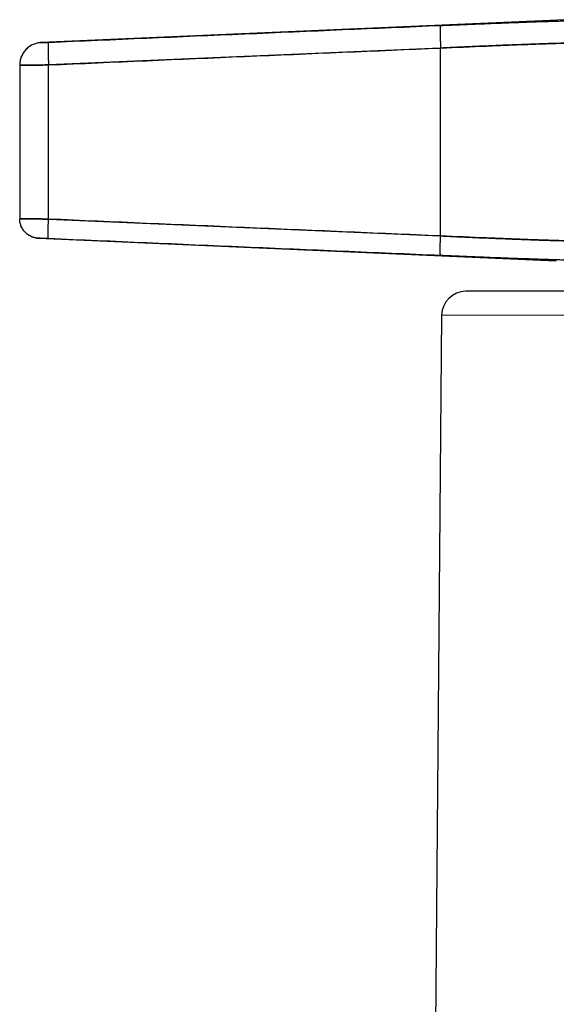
# Model space of a CAD drawing. Header units: millimetres. Extents: x 18 to 610, y -123 to 280.
# Tile 74 of 81: x 449 to 467, y 215 to 247. Entities that reach past the tile are written whole.
import ezdxf

# ---------------------------------------------------------------- set-up
doc = ezdxf.new("R2010")
doc.units = ezdxf.units.MM
doc.linetypes.add('SOLID', pattern=[0])

# ---------------------------------------------------------------- blocks, each defined once
blk = doc.blocks.new('BlockOfViews_5')
at = {"linetype": 'SOLID', "lineweight": 30}
for p, q in [((467.191, 247.373, -0.51), (449.808, 246.614, -0.51)), ((449.609, 246.576, 1.035), (449.542, 246.552, -0.51)), ((449.806, 246.611, 1.022), (449.809, 246.612, 1.035)), ((449.171, 246.199, 1.034), (449.141, 246.134, -0.51)), ((449.354, 246.433, 1.034), (449.299, 246.383, -0.51)), ((463.052, 246.432, 2.6), (450.048, 245.872, 2.032)), ((463.052, 240.202, 2.6), (463.052, 246.432, 2.6)), ((449.091, 245.865, -0.51), (449.091, 245.865, -0.506)), ((449.091, 245.863, 1.033), (449.091, 240.774, 1.033)), ((449.141, 246.134, -0.51), (449.144, 246.139, -0.48)), ((450.048, 240.761, 2.032), (450.048, 245.872, 2.032)), ((450.048, 240.761, 2.032), (463.052, 240.202, 2.6)), ((449.229, 240.374, 1.034), (449.272, 240.323, -0.51)), ((449.656, 240.13, 1.035), (449.713, 240.123, -0.51)), ((449.713, 240.123, -0.51), (466.891, 239.373, -0.51)), ((463.084, 237.579, -0.51), (462.747, 198.907, -0.51))]:
    blk.add_line(p, q, dxfattribs=at)
blk.add_arc((463.911, 237.545, -0.51), 0.828, 91.8778, 177.6228, dxfattribs=at)
at = {"linetype": 'SOLID', "lineweight": 30, "extrusion": (0, -1, 0)}
blk.add_arc((474.091, -0.51, -238.372), 10.207, 0, 180, dxfattribs=at)
at = {"color": 196, "linetype": 'SOLID', "lineweight": 9, "extrusion": (0, 1, 0)}
blk.add_arc((-474.091, -0.51, 237.579), 11.007, 0, 180, dxfattribs=at)
at = {"linetype": 'SOLID', "lineweight": 30}
for points, knots in [([(450.048, 246.622, 1.285), (452.215, 246.716, 1.38), (456.55, 246.903, 1.57), (460.885, 247.09, 1.761), (463.052, 247.181, 1.857)], [0, 0, 0, 0, 6.51434, 13.028925, 13.028925, 13.028925, 13.028925]), ([(463.052, 247.181, 1.857), (463.611, 247.205, 1.882), (464.446, 247.239, 1.998), (465.524, 247.281, 2.304), (466.308, 247.308, 2.608), (467.062, 247.332, 2.984), (468.017, 247.356, 3.576), (469.102, 247.369, 4.479), (470.005, 247.356, 5.565), (470.597, 247.332, 6.519), (470.973, 247.308, 7.273), (471.277, 247.281, 8.057), (471.584, 247.239, 9.135), (471.699, 247.205, 9.97), (471.724, 247.181, 10.529)], [0, 0, 0, 0, 1.600006, 2.400337, 3.200989, 4.00207, 4.803581, 6.40589, 8.008198, 8.80971, 9.61079, 10.411442, 11.211774, 12.811779, 12.811779, 12.811779, 12.811779]), ([(463.052, 247.181, 1.857), (463.288, 247.191, 1.868), (463.523, 247.201, 1.887), (463.992, 247.22, 1.945), (464.225, 247.23, 1.983), (464.687, 247.248, 2.077), (464.916, 247.257, 2.133), (465.369, 247.275, 2.264), (465.593, 247.283, 2.338), (466.034, 247.299, 2.503), (466.252, 247.306, 2.595), (466.68, 247.32, 2.794), (466.89, 247.326, 2.902), (467.301, 247.338, 3.134), (467.502, 247.343, 3.258), (467.894, 247.352, 3.522), (468.085, 247.355, 3.662), (468.456, 247.36, 3.956), (468.636, 247.362, 4.109), (468.984, 247.364, 4.43), (469.151, 247.364, 4.598), (469.472, 247.362, 4.945), (469.626, 247.36, 5.125), (469.92, 247.355, 5.496), (470.059, 247.352, 5.687), (470.323, 247.343, 6.079), (470.447, 247.338, 6.28), (470.679, 247.326, 6.691), (470.787, 247.32, 6.901), (470.987, 247.306, 7.329), (471.078, 247.299, 7.547), (471.244, 247.283, 7.989), (471.318, 247.275, 8.212), (471.448, 247.257, 8.665), (471.504, 247.248, 8.894), (471.598, 247.23, 9.356), (471.636, 247.22, 9.589), (471.694, 247.201, 10.058), (471.714, 247.191, 10.294), (471.724, 247.181, 10.529)], [0, 0, 0, 0, 0.685109, 0.685109, 1.370217, 1.370217, 2.055326, 2.055326, 2.740435, 2.740435, 3.425543, 3.425543, 4.110652, 4.110652, 4.795761, 4.795761, 5.480869, 5.480869, 6.165978, 6.165978, 6.851087, 6.851087, 7.536196, 7.536196, 8.221304, 8.221304, 8.906413, 8.906413, 9.591522, 9.591522, 10.27663, 10.27663, 10.961739, 10.961739, 11.646848, 11.646848, 12.331956, 12.331956, 13.017065, 13.017065, 13.017065, 13.017065]), ([(449.808, 246.614, -0.51), (449.808, 246.614, -0.483), (449.808, 246.614, -0.456), (449.808, 246.614, -0.401), (449.808, 246.614, -0.374), (449.808, 246.614, -0.32), (449.808, 246.614, -0.293), (449.808, 246.614, -0.239), (449.808, 246.614, -0.212), (449.808, 246.614, -0.158), (449.808, 246.614, -0.13), (449.808, 246.614, -0.076), (449.808, 246.614, -0.049), (449.808, 246.614, 0.005), (449.808, 246.614, 0.032), (449.808, 246.614, 0.086), (449.808, 246.614, 0.113), (449.808, 246.614, 0.168), (449.808, 246.614, 0.195), (449.808, 246.613, 0.249), (449.808, 246.613, 0.276), (449.808, 246.613, 0.33), (449.808, 246.613, 0.357), (449.808, 246.613, 0.412), (449.808, 246.613, 0.439), (449.808, 246.613, 0.493), (449.808, 246.613, 0.52), (449.808, 246.613, 0.574), (449.808, 246.613, 0.601), (449.808, 246.613, 0.656), (449.808, 246.613, 0.683), (449.808, 246.613, 0.737), (449.808, 246.613, 0.764), (449.808, 246.612, 0.818), (449.809, 246.612, 0.845), (449.809, 246.612, 0.899), (449.809, 246.612, 0.927), (449.809, 246.612, 0.981), (449.809, 246.612, 1.008), (449.809, 246.612, 1.035)], [0, 0, 0, 0, 0.00334826, 0.00334826, 0.00669652, 0.00669652, 0.01004477, 0.01004477, 0.01339303, 0.01339303, 0.01674129, 0.01674129, 0.02008955, 0.02008955, 0.0234378, 0.0234378, 0.02678606, 0.02678606, 0.03013432, 0.03013432, 0.03348258, 0.03348258, 0.03683084, 0.03683084, 0.04017909, 0.04017909, 0.04352735, 0.04352735, 0.04687561, 0.04687561, 0.05022387, 0.05022387, 0.05357212, 0.05357212, 0.05692038, 0.05692038, 0.06026864, 0.06026864, 0.0636169, 0.0636169, 0.0636169, 0.0636169]), ([(449.809, 246.612, 1.035), (449.809, 246.612, 1.051), (449.811, 246.612, 1.075), (449.818, 246.612, 1.106), (449.826, 246.612, 1.128), (449.836, 246.613, 1.15), (449.848, 246.613, 1.171), (449.862, 246.614, 1.19), (449.878, 246.614, 1.208), (449.895, 246.615, 1.225), (449.914, 246.616, 1.24), (449.934, 246.617, 1.252), (449.955, 246.618, 1.263), (449.977, 246.618, 1.272), (450.008, 246.62, 1.281), (450.032, 246.621, 1.284), (450.048, 246.622, 1.285)], [0, 0, 0, 0, 0.12853, 0.192797, 0.257069, 0.321347, 0.385632, 0.449928, 0.514236, 0.578552, 0.642886, 0.707239, 0.771612, 0.83601, 0.900433, 1.029368, 1.029368, 1.029368, 1.029368]), ([(449.809, 246.612, 1.035), (449.809, 246.612, 1.042), (449.809, 246.612, 1.048), (449.81, 246.612, 1.062), (449.811, 246.612, 1.068), (449.813, 246.612, 1.082), (449.814, 246.612, 1.088), (449.818, 246.612, 1.101), (449.819, 246.612, 1.108), (449.824, 246.612, 1.12), (449.826, 246.612, 1.127), (449.831, 246.613, 1.139), (449.834, 246.613, 1.145), (449.84, 246.613, 1.157), (449.844, 246.613, 1.163), (449.851, 246.613, 1.174), (449.855, 246.613, 1.18), (449.863, 246.614, 1.191), (449.867, 246.614, 1.196), (449.876, 246.614, 1.206), (449.88, 246.614, 1.211), (449.89, 246.615, 1.22), (449.895, 246.615, 1.224), (449.905, 246.615, 1.233), (449.911, 246.616, 1.237), (449.922, 246.616, 1.244), (449.928, 246.616, 1.248), (449.939, 246.617, 1.255), (449.945, 246.617, 1.258), (449.957, 246.618, 1.264), (449.963, 246.618, 1.266), (449.976, 246.618, 1.271), (449.982, 246.619, 1.273), (449.995, 246.619, 1.277), (450.001, 246.62, 1.279), (450.014, 246.62, 1.281), (450.021, 246.62, 1.283), (450.034, 246.621, 1.284), (450.041, 246.621, 1.285), (450.048, 246.622, 1.285)], [0, 0, 0, 0, 0.00152552, 0.00152552, 0.00305104, 0.00305104, 0.00457656, 0.00457656, 0.00610209, 0.00610209, 0.00762761, 0.00762761, 0.00915313, 0.00915313, 0.01067865, 0.01067865, 0.01220417, 0.01220417, 0.01372969, 0.01372969, 0.01525521, 0.01525521, 0.01678074, 0.01678074, 0.01830626, 0.01830626, 0.01983178, 0.01983178, 0.0213573, 0.0213573, 0.02288282, 0.02288282, 0.02440834, 0.02440834, 0.02593386, 0.02593386, 0.02745939, 0.02745939, 0.02898491, 0.02898491, 0.02898491, 0.02898491]), ([(463.052, 246.432, 2.6), (463.564, 246.456, 2.622), (464.33, 246.49, 2.727), (465.318, 246.531, 3.006), (466.036, 246.559, 3.284), (466.727, 246.583, 3.626), (467.6, 246.607, 4.166), (468.592, 246.62, 4.989), (469.415, 246.607, 5.981), (469.955, 246.583, 6.855), (470.298, 246.559, 7.545), (470.575, 246.531, 8.264), (470.854, 246.49, 9.252), (470.959, 246.456, 10.017), (470.982, 246.432, 10.53)], [0, 0, 0, 0, 1.600006, 2.400337, 3.200989, 4.00207, 4.803581, 6.40589, 8.008198, 8.80971, 9.61079, 10.411442, 11.211774, 12.811779, 12.811779, 12.811779, 12.811779]), ([(470.982, 246.432, 10.53), (470.972, 246.442, 10.314), (470.954, 246.452, 10.098), (470.902, 246.471, 9.669), (470.867, 246.481, 9.456), (470.781, 246.499, 9.032), (470.73, 246.508, 8.822), (470.612, 246.525, 8.406), (470.544, 246.534, 8.201), (470.394, 246.549, 7.796), (470.31, 246.557, 7.596), (470.129, 246.571, 7.205), (470.03, 246.577, 7.012), (469.819, 246.588, 6.636), (469.705, 246.593, 6.452), (469.465, 246.602, 6.093), (469.338, 246.606, 5.918), (469.07, 246.611, 5.579), (468.93, 246.613, 5.415), (468.636, 246.615, 5.098), (468.484, 246.615, 4.945), (468.166, 246.613, 4.652), (468.002, 246.611, 4.511), (467.663, 246.606, 4.243), (467.488, 246.602, 4.116), (467.13, 246.593, 3.876), (466.946, 246.588, 3.763), (466.569, 246.577, 3.551), (466.377, 246.571, 3.453), (465.985, 246.557, 3.271), (465.785, 246.549, 3.188), (465.38, 246.534, 3.037), (465.175, 246.525, 2.97), (464.759, 246.508, 2.851), (464.549, 246.499, 2.8), (464.126, 246.481, 2.714), (463.912, 246.471, 2.679), (463.483, 246.452, 2.627), (463.268, 246.442, 2.609), (463.052, 246.432, 2.6)], [0, 0, 0, 0, 0.08364, 0.08364, 0.16728, 0.16728, 0.250921, 0.250921, 0.334561, 0.334561, 0.418201, 0.418201, 0.501841, 0.501841, 0.585481, 0.585481, 0.669121, 0.669121, 0.752762, 0.752762, 0.836402, 0.836402, 0.920042, 0.920042, 1.003682, 1.003682, 1.087322, 1.087322, 1.170962, 1.170962, 1.254603, 1.254603, 1.338243, 1.338243, 1.421883, 1.421883, 1.505523, 1.505523, 1.589163, 1.589163, 1.589163, 1.589163]), ([(450.048, 245.872, 2.032), (452.215, 245.966, 2.127), (456.55, 246.154, 2.316), (460.884, 246.34, 2.505), (463.052, 246.432, 2.6)], [0, 0, 0, 0, 6.51434, 13.028925, 13.028925, 13.028925, 13.028925]), ([(450.048, 245.872, 2.032), (450.021, 245.872, 2.031), (449.994, 245.872, 2.029), (449.941, 245.871, 2.022), (449.915, 245.871, 2.018), (449.862, 245.87, 2.007), (449.836, 245.87, 2), (449.785, 245.869, 1.985), (449.76, 245.869, 1.977), (449.71, 245.869, 1.958), (449.685, 245.868, 1.947), (449.637, 245.868, 1.924), (449.613, 245.868, 1.912), (449.567, 245.867, 1.885), (449.544, 245.867, 1.87), (449.5, 245.866, 1.84), (449.479, 245.866, 1.824), (449.437, 245.866, 1.79), (449.417, 245.866, 1.772), (449.379, 245.865, 1.735), (449.36, 245.865, 1.716), (449.324, 245.865, 1.675), (449.307, 245.864, 1.655), (449.275, 245.864, 1.612), (449.26, 245.864, 1.59), (449.231, 245.864, 1.544), (449.218, 245.864, 1.521), (449.193, 245.863, 1.474), (449.182, 245.863, 1.449), (449.161, 245.863, 1.4), (449.151, 245.863, 1.375), (449.134, 245.863, 1.324), (449.127, 245.863, 1.298), (449.114, 245.863, 1.246), (449.108, 245.863, 1.22), (449.1, 245.863, 1.167), (449.097, 245.863, 1.14), (449.092, 245.863, 1.087), (449.091, 245.863, 1.06), (449.091, 245.863, 1.033)], [0, 0, 0, 0, 0.080133, 0.080133, 0.160266, 0.160266, 0.240399, 0.240399, 0.320532, 0.320532, 0.400665, 0.400665, 0.480798, 0.480798, 0.560931, 0.560931, 0.641064, 0.641064, 0.721196, 0.721196, 0.801329, 0.801329, 0.881462, 0.881462, 0.961595, 0.961595, 1.041728, 1.041728, 1.121861, 1.121861, 1.201994, 1.201994, 1.282127, 1.282127, 1.36226, 1.36226, 1.442393, 1.442393, 1.522526, 1.522526, 1.522526, 1.522526]), ([(449.091, 245.863, 1.033), (449.091, 245.863, 1.097), (449.1, 245.863, 1.192), (449.13, 245.863, 1.316), (449.162, 245.863, 1.406), (449.202, 245.863, 1.493), (449.25, 245.864, 1.576), (449.305, 245.864, 1.654), (449.368, 245.865, 1.726), (449.437, 245.866, 1.791), (449.512, 245.867, 1.85), (449.593, 245.867, 1.902), (449.678, 245.868, 1.945), (449.767, 245.869, 1.98), (449.889, 245.871, 2.016), (449.984, 245.872, 2.029), (450.048, 245.872, 2.032)], [0, 0, 0, 0, 0.12853, 0.192797, 0.257069, 0.321347, 0.385632, 0.449928, 0.514236, 0.578552, 0.642886, 0.707239, 0.771612, 0.83601, 0.900433, 1.029368, 1.029368, 1.029368, 1.029368]), ([(450.048, 240.761, 2.032), (449.984, 240.762, 2.029), (449.889, 240.763, 2.016), (449.767, 240.765, 1.98), (449.678, 240.766, 1.945), (449.593, 240.768, 1.902), (449.512, 240.769, 1.85), (449.437, 240.77, 1.791), (449.368, 240.771, 1.726), (449.305, 240.772, 1.654), (449.25, 240.773, 1.576), (449.202, 240.773, 1.493), (449.162, 240.774, 1.406), (449.13, 240.774, 1.316), (449.1, 240.774, 1.192), (449.091, 240.775, 1.097), (449.091, 240.774, 1.033)], [0, 0, 0, 0, 0.137189, 0.205746, 0.274281, 0.342797, 0.411296, 0.479778, 0.548248, 0.616711, 0.685165, 0.75361, 0.82205, 0.890485, 0.958917, 1.095776, 1.095776, 1.095776, 1.095776]), ([(449.091, 240.774, 1.033), (449.091, 240.774, 1.06), (449.092, 240.774, 1.087), (449.097, 240.774, 1.14), (449.1, 240.774, 1.167), (449.108, 240.774, 1.22), (449.114, 240.774, 1.246), (449.127, 240.774, 1.298), (449.134, 240.774, 1.324), (449.151, 240.774, 1.375), (449.161, 240.774, 1.4), (449.182, 240.774, 1.449), (449.193, 240.773, 1.473), (449.218, 240.773, 1.521), (449.231, 240.773, 1.544), (449.26, 240.772, 1.589), (449.275, 240.772, 1.612), (449.307, 240.772, 1.654), (449.324, 240.772, 1.675), (449.36, 240.771, 1.715), (449.378, 240.771, 1.735), (449.417, 240.77, 1.772), (449.437, 240.77, 1.79), (449.479, 240.769, 1.824), (449.5, 240.769, 1.84), (449.544, 240.768, 1.87), (449.567, 240.768, 1.885), (449.613, 240.767, 1.912), (449.637, 240.767, 1.924), (449.685, 240.766, 1.947), (449.71, 240.766, 1.958), (449.76, 240.765, 1.977), (449.785, 240.765, 1.985), (449.836, 240.764, 2), (449.862, 240.764, 2.007), (449.915, 240.763, 2.018), (449.941, 240.763, 2.022), (449.994, 240.762, 2.029), (450.021, 240.761, 2.031), (450.048, 240.761, 2.032)], [0, 0, 0, 0, 0.080482, 0.080482, 0.160963, 0.160963, 0.241445, 0.241445, 0.321926, 0.321926, 0.402408, 0.402408, 0.482889, 0.482889, 0.563371, 0.563371, 0.643853, 0.643853, 0.724334, 0.724334, 0.804816, 0.804816, 0.885297, 0.885297, 0.965779, 0.965779, 1.046261, 1.046261, 1.126742, 1.126742, 1.207224, 1.207224, 1.287705, 1.287705, 1.368187, 1.368187, 1.448668, 1.448668, 1.52915, 1.52915, 1.52915, 1.52915]), ([(463.052, 240.202, 2.6), (461.968, 240.248, 2.552), (460.342, 240.317, 2.481), (458.175, 240.41, 2.387), (454.924, 240.55, 2.245), (452.215, 240.667, 2.127), (450.048, 240.761, 2.032)], [0, 0, 0, 0, 3.257326, 4.885944, 6.514545, 13.028865, 13.028865, 13.028865, 13.028865]), ([(450.048, 240.112, 1.385), (450.025, 240.113, 1.384), (449.992, 240.114, 1.379), (449.949, 240.116, 1.367), (449.918, 240.117, 1.354), (449.889, 240.118, 1.339), (449.86, 240.12, 1.321), (449.834, 240.121, 1.3), (449.81, 240.122, 1.277), (449.788, 240.122, 1.252), (449.768, 240.123, 1.225), (449.752, 240.124, 1.196), (449.738, 240.124, 1.165), (449.727, 240.125, 1.134), (449.716, 240.125, 1.09), (449.713, 240.125, 1.057), (449.713, 240.125, 1.035)], [0, 0, 0, 0, 0.137189, 0.205746, 0.274281, 0.342797, 0.411296, 0.479778, 0.548248, 0.616711, 0.685165, 0.75361, 0.82205, 0.890485, 0.958917, 1.095776, 1.095776, 1.095776, 1.095776]), ([(450.048, 240.112, 1.385), (450.038, 240.112, 1.384), (450.029, 240.112, 1.384), (450.01, 240.113, 1.381), (450.001, 240.114, 1.38), (449.983, 240.114, 1.376), (449.974, 240.115, 1.373), (449.956, 240.116, 1.368), (449.947, 240.116, 1.365), (449.929, 240.117, 1.358), (449.921, 240.117, 1.355), (449.904, 240.118, 1.347), (449.896, 240.118, 1.342), (449.879, 240.119, 1.333), (449.871, 240.119, 1.328), (449.856, 240.12, 1.317), (449.849, 240.12, 1.312), (449.834, 240.121, 1.3), (449.827, 240.121, 1.294), (449.813, 240.121, 1.281), (449.807, 240.122, 1.274), (449.795, 240.122, 1.26), (449.789, 240.122, 1.252), (449.777, 240.123, 1.237), (449.772, 240.123, 1.23), (449.762, 240.123, 1.214), (449.757, 240.124, 1.206), (449.749, 240.124, 1.189), (449.745, 240.124, 1.18), (449.737, 240.124, 1.163), (449.734, 240.124, 1.154), (449.728, 240.125, 1.137), (449.726, 240.125, 1.127), (449.721, 240.125, 1.109), (449.719, 240.125, 1.1), (449.716, 240.125, 1.082), (449.715, 240.125, 1.072), (449.713, 240.125, 1.053), (449.713, 240.125, 1.044), (449.713, 240.125, 1.035)], [0, 0, 0, 0, 0.0278786, 0.0278786, 0.0557573, 0.0557573, 0.0836359, 0.0836359, 0.1115145, 0.1115145, 0.1393932, 0.1393932, 0.1672718, 0.1672718, 0.1951504, 0.1951504, 0.2230291, 0.2230291, 0.2509077, 0.2509077, 0.2787863, 0.2787863, 0.306665, 0.306665, 0.3345436, 0.3345436, 0.3624222, 0.3624222, 0.3903008, 0.3903008, 0.4181795, 0.4181795, 0.4460581, 0.4460581, 0.4739367, 0.4739367, 0.5018154, 0.5018154, 0.529694, 0.529694, 0.529694, 0.529694]), ([(449.713, 240.125, 1.035), (449.713, 240.125, 1.008), (449.713, 240.125, 0.98), (449.713, 240.125, 0.926), (449.713, 240.125, 0.899), (449.713, 240.125, 0.845), (449.713, 240.125, 0.818), (449.713, 240.124, 0.764), (449.713, 240.124, 0.737), (449.713, 240.124, 0.682), (449.713, 240.124, 0.655), (449.713, 240.124, 0.601), (449.713, 240.124, 0.574), (449.713, 240.124, 0.52), (449.713, 240.124, 0.493), (449.713, 240.124, 0.439), (449.713, 240.124, 0.411), (449.713, 240.124, 0.357), (449.713, 240.124, 0.33), (449.713, 240.124, 0.276), (449.713, 240.123, 0.249), (449.713, 240.123, 0.195), (449.713, 240.123, 0.168), (449.713, 240.123, 0.113), (449.713, 240.123, 0.086), (449.713, 240.123, 0.032), (449.713, 240.123, 0.005), (449.713, 240.123, -0.049), (449.713, 240.123, -0.076), (449.713, 240.123, -0.13), (449.713, 240.123, -0.158), (449.713, 240.123, -0.212), (449.713, 240.123, -0.239), (449.713, 240.123, -0.293), (449.713, 240.123, -0.32), (449.713, 240.123, -0.374), (449.713, 240.123, -0.401), (449.713, 240.123, -0.456), (449.713, 240.123, -0.483), (449.713, 240.123, -0.51)], [0, 0, 0, 0, 0.0061186, 0.0061186, 0.0122372, 0.0122372, 0.0183558, 0.0183558, 0.0244744, 0.0244744, 0.0305929, 0.0305929, 0.0367115, 0.0367115, 0.0428301, 0.0428301, 0.0489487, 0.0489487, 0.0550673, 0.0550673, 0.0611859, 0.0611859, 0.0673045, 0.0673045, 0.0734231, 0.0734231, 0.0795417, 0.0795417, 0.0856602, 0.0856602, 0.0917788, 0.0917788, 0.0978974, 0.0978974, 0.104016, 0.104016, 0.1101346, 0.1101346, 0.1162532, 0.1162532, 0.1162532, 0.1162532]), ([(463.052, 239.552, 1.956), (461.968, 239.598, 1.908), (460.343, 239.667, 1.837), (458.175, 239.76, 1.741), (454.924, 239.9, 1.598), (452.215, 240.018, 1.48), (450.048, 240.112, 1.385)], [0, 0, 0, 0, 3.257326, 4.885944, 6.514545, 13.028865, 13.028865, 13.028865, 13.028865]), ([(470.982, 240.202, 10.53), (470.959, 240.179, 10.017), (470.854, 240.145, 9.252), (470.575, 240.104, 8.264), (470.298, 240.077, 7.545), (469.955, 240.054, 6.855), (469.55, 240.036, 6.199), (469.086, 240.025, 5.584), (468.567, 240.021, 5.014), (467.997, 240.025, 4.495), (467.382, 240.036, 4.031), (466.727, 240.054, 3.626), (466.036, 240.077, 3.284), (465.318, 240.104, 3.006), (464.33, 240.145, 2.727), (463.564, 240.179, 2.622), (463.052, 240.202, 2.6)], [0, 0, 0, 0, 1.591912, 2.388153, 3.184667, 3.981547, 4.778787, 5.576352, 6.374109, 7.171866, 7.969431, 8.766671, 9.563551, 10.360065, 11.156306, 12.748218, 12.748218, 12.748218, 12.748218]), ([(463.052, 240.202, 2.6), (463.268, 240.192, 2.609), (463.483, 240.182, 2.627), (463.912, 240.163, 2.679), (464.126, 240.154, 2.714), (464.549, 240.136, 2.8), (464.76, 240.127, 2.851), (465.175, 240.11, 2.97), (465.381, 240.102, 3.037), (465.786, 240.086, 3.188), (465.985, 240.079, 3.271), (466.377, 240.065, 3.453), (466.57, 240.059, 3.551), (466.946, 240.048, 3.763), (467.13, 240.043, 3.876), (467.489, 240.035, 4.117), (467.664, 240.031, 4.244), (468.003, 240.026, 4.511), (468.167, 240.024, 4.652), (468.484, 240.022, 4.945), (468.636, 240.022, 5.098), (468.93, 240.024, 5.415), (469.07, 240.026, 5.579), (469.337, 240.031, 5.918), (469.465, 240.035, 6.092), (469.705, 240.043, 6.451), (469.818, 240.048, 6.635), (470.03, 240.059, 7.012), (470.128, 240.065, 7.204), (470.31, 240.079, 7.596), (470.393, 240.086, 7.796), (470.544, 240.102, 8.201), (470.612, 240.11, 8.406), (470.73, 240.127, 8.822), (470.781, 240.136, 9.032), (470.867, 240.154, 9.456), (470.902, 240.163, 9.669), (470.954, 240.182, 10.098), (470.972, 240.192, 10.314), (470.982, 240.202, 10.53)], [0, 0, 0, 0, 0.083506, 0.083506, 0.167011, 0.167011, 0.250517, 0.250517, 0.334022, 0.334022, 0.417528, 0.417528, 0.501033, 0.501033, 0.584539, 0.584539, 0.668045, 0.668045, 0.75155, 0.75155, 0.835056, 0.835056, 0.918561, 0.918561, 1.002067, 1.002067, 1.085573, 1.085573, 1.169078, 1.169078, 1.252584, 1.252584, 1.336089, 1.336089, 1.419595, 1.419595, 1.5031, 1.5031, 1.586606, 1.586606, 1.586606, 1.586606]), ([(471.625, 239.552, 10.529), (471.6, 239.529, 9.976), (471.486, 239.495, 9.151), (471.183, 239.455, 8.085), (470.883, 239.427, 7.309), (470.511, 239.404, 6.564), (470.072, 239.387, 5.856), (469.569, 239.376, 5.191), (469.007, 239.372, 4.574), (468.391, 239.376, 4.012), (467.726, 239.387, 3.509), (467.017, 239.404, 3.07), (466.272, 239.427, 2.698), (465.497, 239.455, 2.398), (464.431, 239.495, 2.095), (463.605, 239.529, 1.981), (463.052, 239.552, 1.956)], [0, 0, 0, 0, 1.591912, 2.388153, 3.184667, 3.981547, 4.778787, 5.576352, 6.374109, 7.171866, 7.969431, 8.766671, 9.563551, 10.360065, 11.156306, 12.748218, 12.748218, 12.748218, 12.748218]), ([(471.625, 239.552, 10.529), (471.615, 239.543, 10.296), (471.595, 239.533, 10.063), (471.538, 239.514, 9.599), (471.5, 239.504, 9.368), (471.407, 239.486, 8.911), (471.351, 239.477, 8.684), (471.223, 239.46, 8.236), (471.15, 239.452, 8.015), (470.987, 239.437, 7.579), (470.897, 239.429, 7.364), (470.699, 239.416, 6.941), (470.592, 239.41, 6.733), (470.362, 239.398, 6.326), (470.24, 239.393, 6.128), (469.98, 239.385, 5.74), (469.841, 239.382, 5.551), (469.551, 239.376, 5.185), (469.399, 239.375, 5.007), (469.082, 239.373, 4.664), (468.917, 239.373, 4.499), (468.574, 239.375, 4.182), (468.396, 239.376, 4.03), (468.03, 239.382, 3.74), (467.841, 239.385, 3.602), (467.454, 239.393, 3.341), (467.255, 239.398, 3.219), (466.848, 239.41, 2.99), (466.64, 239.416, 2.882), (466.217, 239.429, 2.685), (466.002, 239.437, 2.595), (465.566, 239.452, 2.432), (465.345, 239.46, 2.359), (464.897, 239.477, 2.23), (464.671, 239.486, 2.175), (464.213, 239.504, 2.081), (463.982, 239.514, 2.043), (463.518, 239.533, 1.986), (463.285, 239.543, 1.967), (463.052, 239.552, 1.956)], [0, 0, 0, 0, 0.676061, 0.676061, 1.352122, 1.352122, 2.028183, 2.028183, 2.704244, 2.704244, 3.380305, 3.380305, 4.056366, 4.056366, 4.732427, 4.732427, 5.408488, 5.408488, 6.084549, 6.084549, 6.76061, 6.76061, 7.436671, 7.436671, 8.112732, 8.112732, 8.788793, 8.788793, 9.464854, 9.464854, 10.140915, 10.140915, 10.816976, 10.816976, 11.493037, 11.493037, 12.169097, 12.169097, 12.845158, 12.845158, 12.845158, 12.845158])]:
    blk.add_open_spline(points, degree=3, knots=knots, dxfattribs=at)
for points, weights in [([(463.052, 247.181, 1.857), (463.02, 247.173, 2.598), (463.052, 246.432, 2.6)], [1, 0.710984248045, 1]), ([(463.052, 247.181, 1.857), (463.02, 247.173, 2.598), (463.052, 246.432, 2.6)], [1, 0.710984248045, 1]), ([(449.808, 246.614, -0.51), (449.091, 246.583, -0.51), (449.091, 245.865, -0.51)], [1, 0.72236396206, 1]), ([(449.809, 246.612, 1.035), (449.091, 246.581, 1.035), (449.091, 245.863, 1.033)], [1, 0.722333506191, 1]), ([(449.809, 246.612, 1.035), (449.091, 246.581, 1.035), (449.091, 245.863, 1.033)], [1, 0.722333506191, 1]), ([(450.048, 246.622, 1.285), (450.015, 246.618, 2.03), (450.048, 245.872, 2.032)], [1, 0.708922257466, 1]), ([(450.048, 246.622, 1.285), (450.015, 246.618, 2.03), (450.048, 245.872, 2.032)], [1, 0.708922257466, 1]), ([(449.713, 240.125, 1.035), (449.091, 240.152, 1.035), (449.091, 240.774, 1.033)], [1, 0.722333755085, 1]), ([(449.713, 240.125, 1.035), (449.091, 240.152, 1.035), (449.091, 240.774, 1.033)], [1, 0.722333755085, 1]), ([(449.713, 240.123, -0.51), (449.091, 240.15, -0.51), (449.091, 240.772, -0.51)], [1, 0.72236396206, 1]), ([(450.048, 240.112, 1.385), (450.02, 240.115, 2.031), (450.048, 240.761, 2.032)], [1, 0.708985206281, 1]), ([(450.048, 240.112, 1.385), (450.02, 240.115, 2.031), (450.048, 240.761, 2.032)], [1, 0.708985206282, 1]), ([(463.048, 239.562, 2.06), (463.029, 239.655, 2.599), (463.052, 240.202, 2.6)], [0.94340874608, 0.74290636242, 1]), ([(463.052, 239.552, 1.956), (463.025, 239.56, 2.598), (463.052, 240.202, 2.6)], [1, 0.711111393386, 1])]:
    blk.add_rational_spline(points, weights, degree=2, dxfattribs=at)
for points in [[(449.808, 246.614, -0.51), (449.808, 246.614, 0.263), (449.809, 246.612, 1.035)], [(449.091, 245.865, -0.51), (449.091, 245.865, 0.262), (449.091, 245.863, 1.033)], [(449.713, 240.125, 1.035), (449.713, 240.123, 0.262), (449.713, 240.123, -0.51)]]:
    blk.add_open_spline(points, degree=2, dxfattribs=at)

msp = doc.modelspace()

# ---------------------------------------------------------------- block references
msp.add_blockref('BlockOfViews_5', (0, 0))

doc.saveas('drawing.dxf')
